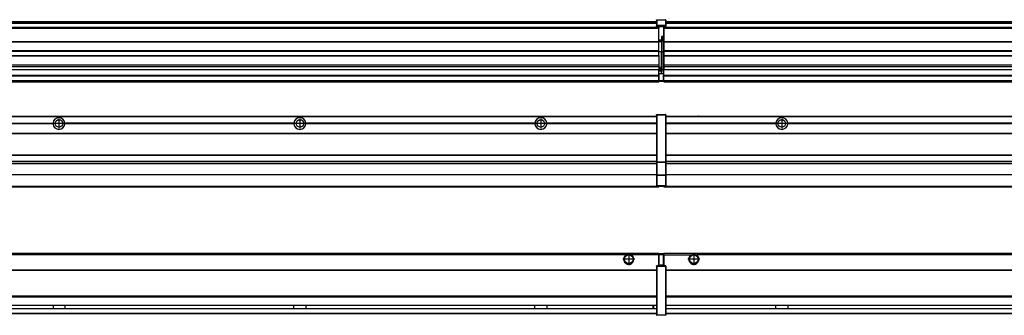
# Model space of a CAD drawing. Header units: inches. Extents: x -381 to 25822, y -418 to 176.
# Tile 31 of 48: x 12721 to 13538, y -154 to 90. Entities that reach past the tile are written whole.
import ezdxf

# ---------------------------------------------------------------- set-up
doc = ezdxf.new("R2010")
doc.units = ezdxf.units.IN
doc.linetypes.add('DOT_CENTER', pattern=[14, 12, -1, 0, -1])
doc.layers.add('1', color=7, linetype='Continuous')

# ---------------------------------------------------------------- blocks, each defined once
blk = doc.blocks.new('Modulos_intermedio__FL-14__9__32', base_point=(13255.18, -48.03))
at = {"color": 7, "linetype": 'Continuous'}
for p, q in [((13256.88, 10.47), (14649.18, 10.47)), ((13256.88, 10.22), (14649.18, 10.22)), ((13276.43, 10.47), (13276.48, 10.52)), ((13276.48, 10.52), (13283.88, 10.52)), ((13283.93, 10.47), (13283.88, 10.52)), ((13348.29, 4.77), (13256.88, 4.77)), ((13348.28, 4.47), (13256.88, 4.47)), ((13348.29, 4.17), (13256.88, 4.17)), ((13348.28, 4.47), (13348.29, 4.77)), ((13348.29, 4.17), (13348.28, 4.47)), ((13350.45, 6.05), (13350.44, 6.04)), ((13350.44, 2.91), (13350.45, 2.89)), ((13358.07, 4.77), (13358.08, 4.47)), ((13548.29, 4.77), (13358.07, 4.77)), ((13358.08, 4.47), (13358.07, 4.17)), ((13548.29, 4.17), (13358.07, 4.17)), ((13548.28, 4.47), (13358.08, 4.47)), ((13256.88, -3.53), (14649.18, -3.53)), ((13256.88, -3.78), (14649.18, -3.78)), ((14649.18, -4.03), (13256.88, -4.03)), ((13256.88, -21.53), (14649.18, -21.53)), ((13256.88, -21.78), (14649.18, -21.78)), ((13256.88, -26.73), (14649.18, -26.73)), ((13256.88, -26.82), (14649.18, -26.82)), ((13256.88, -28.37), (14649.18, -28.37)), ((13256.88, -28.53), (14649.18, -28.53)), ((13256.88, -28.65), (14649.18, -28.65)), ((14649.18, -38.02), (13256.88, -38.02)), ((14649.18, -38.11), (13256.88, -38.11)), ((13255.18, -47.53), (13255.18, -48.03)), ((13255.18, -48.03), (14651.18, -48.03)), ((13256.63, -47.53), (14649.43, -47.53))]:
    blk.add_line(p, q, dxfattribs=at)
blk.add_circle((13353.18, 4.47), 3.15, dxfattribs=at)
for start, end in [(3.5101, 176.4899), (183.51008, 356.48992)]:
    blk.add_arc((13353.18, 4.47), 4.9, start, end, dxfattribs=at)
at = {"layer": '1', "color": 2, "linetype": 'DOT_CENTER'}
for p, q in [((13353.18, 8.62), (13353.18, 0.32)), ((13357.33, 4.47), (13349.03, 4.47))]:
    blk.add_line(p, q, dxfattribs=at)
blk = doc.blocks.new('Modulos_intermedio__FL-14__8__33', base_point=(11855.18, -48.03))
at = {"color": 7, "linetype": 'Continuous'}
for p, q in [((11856.88, 10.47), (13249.18, 10.47)), ((11856.88, 10.22), (13249.18, 10.22)), ((13222.43, 10.47), (13222.48, 10.52)), ((13222.48, 10.52), (13229.88, 10.52)), ((13229.93, 10.47), (13229.88, 10.52)), ((13249.18, 11.72), (13249.19, 11.79)), ((13249.18, 11.72), (13249.18, 11.47)), ((13249.18, 11.47), (13249.43, 11.47)), ((13249.18, 11.47), (13249.18, -27.21)), ((13249.19, 11.79), (13249.2, 11.82)), ((13249.2, 11.82), (13249.22, 11.86)), ((13249.22, 11.86), (13249.25, 11.9)), ((13249.25, 11.9), (13249.29, 11.93)), ((13249.29, 11.93), (13249.34, 11.96)), ((13249.34, 11.96), (13249.36, 11.96)), ((13249.36, 11.96), (13249.43, 11.97)), ((13249.43, 11.97), (13256.63, 11.97)), ((13249.43, 11.97), (13249.43, 11.47)), ((13249.43, 11.47), (13249.43, -27.21)), ((13256.63, 11.47), (13249.43, 11.47)), ((13256.7, 11.96), (13256.63, 11.97)), ((13256.63, 11.97), (13256.63, 11.47)), ((13256.63, 11.47), (13256.63, -27.21)), ((13256.88, 11.47), (13256.63, 11.47)), ((13256.72, 11.96), (13256.7, 11.96)), ((13256.76, 11.93), (13256.72, 11.96)), ((13256.8, 11.9), (13256.76, 11.93)), ((13256.84, 11.86), (13256.8, 11.9)), ((13256.86, 11.82), (13256.84, 11.86)), ((13256.87, 11.79), (13256.86, 11.82)), ((13256.88, 11.72), (13256.87, 11.79)), ((13256.88, 11.72), (13256.88, 11.47)), ((13256.88, 11.47), (13256.88, -27.21)), ((12558.07, 4.77), (12748.29, 4.77)), ((12748.29, 4.17), (12558.07, 4.17)), ((12748.28, 4.47), (12558.08, 4.47)), ((12748.28, 4.47), (12748.29, 4.77)), ((12748.29, 4.17), (12748.28, 4.47)), ((12758.08, 4.47), (12758.07, 4.77)), ((12948.29, 4.77), (12758.07, 4.77)), ((12758.07, 4.17), (12758.08, 4.47)), ((12948.29, 4.17), (12758.07, 4.17)), ((12948.28, 4.47), (12758.08, 4.47)), ((12948.29, 4.77), (12948.28, 4.47)), ((12948.28, 4.47), (12948.29, 4.17)), ((12958.08, 4.47), (12958.07, 4.77)), ((13148.29, 4.77), (12958.07, 4.77)), ((12958.07, 4.17), (12958.08, 4.47)), ((13148.29, 4.17), (12958.07, 4.17)), ((13148.28, 4.47), (12958.08, 4.47)), ((13148.29, 4.77), (13148.28, 4.47)), ((13148.28, 4.47), (13148.29, 4.17)), ((13249.18, 4.77), (13158.07, 4.77)), ((13158.08, 4.47), (13158.07, 4.77)), ((13158.07, 4.17), (13158.08, 4.47)), ((13249.18, 4.17), (13158.07, 4.17)), ((13249.18, 4.47), (13158.08, 4.47)), ((11856.88, -3.53), (13249.18, -3.53)), ((11856.88, -3.78), (13249.18, -3.78)), ((13249.18, -4.03), (11856.88, -4.03)), ((11856.88, -21.53), (13249.18, -21.53)), ((11856.88, -21.78), (13249.18, -21.78)), ((11856.88, -26.73), (13249.18, -26.73)), ((11856.88, -26.82), (13249.18, -26.82)), ((11856.88, -28.37), (13249.18, -28.37)), ((11856.88, -28.53), (13249.18, -28.53)), ((11856.88, -28.65), (13249.18, -28.65)), ((13249.18, -27.21), (13249.18, -27.52)), ((13249.18, -27.21), (13249.43, -27.21)), ((13249.18, -27.52), (13249.19, -27.54)), ((13249.18, -27.52), (13249.18, -38.19)), ((13249.19, -27.54), (13249.22, -27.57)), ((13249.22, -27.57), (13249.25, -27.59)), ((13249.25, -27.59), (13249.29, -27.6)), ((13249.29, -27.6), (13249.34, -27.61)), ((13249.34, -27.61), (13249.36, -27.61)), ((13249.36, -27.61), (13249.43, -27.62)), ((13249.43, -27.21), (13256.63, -27.21)), ((13249.43, -27.21), (13249.43, -27.62)), ((13249.43, -27.62), (13256.63, -27.62)), ((13249.43, -27.62), (13249.43, -38.3)), ((13256.88, -27.21), (13256.63, -27.21)), ((13256.63, -27.21), (13256.63, -27.62)), ((13256.7, -27.61), (13256.63, -27.62)), ((13256.63, -27.62), (13256.63, -38.3)), ((13256.72, -27.61), (13256.7, -27.61)), ((13256.76, -27.6), (13256.72, -27.61)), ((13256.8, -27.59), (13256.76, -27.6)), ((13256.84, -27.57), (13256.8, -27.59)), ((13256.87, -27.54), (13256.84, -27.57)), ((13256.88, -27.52), (13256.87, -27.54)), ((13256.88, -27.21), (13256.88, -27.52)), ((13256.88, -27.52), (13256.88, -38.19)), ((13249.18, -38.02), (11856.88, -38.02)), ((13249.18, -38.11), (11856.88, -38.11)), ((13249.18, -38.19), (13249.18, -38.71)), ((13249.18, -38.19), (13249.19, -38.22)), ((13249.18, -38.71), (13249.43, -38.71)), ((13249.18, -38.71), (13249.18, -47.03)), ((13249.19, -38.22), (13249.22, -38.25)), ((13249.22, -38.25), (13249.25, -38.27)), ((13249.25, -38.27), (13249.29, -38.28)), ((13249.29, -38.28), (13249.34, -38.29)), ((13249.34, -38.29), (13249.36, -38.29)), ((13249.36, -38.29), (13249.43, -38.3)), ((13256.63, -38.3), (13249.43, -38.3)), ((13249.43, -38.3), (13249.43, -38.71)), ((13256.63, -38.71), (13249.43, -38.71)), ((13249.43, -38.71), (13249.43, -47.03)), ((13256.7, -38.29), (13256.63, -38.3)), ((13256.63, -38.3), (13256.63, -38.71)), ((13256.88, -38.71), (13256.63, -38.71)), ((13256.63, -38.71), (13256.63, -47.03)), ((13256.72, -38.29), (13256.7, -38.29)), ((13256.76, -38.28), (13256.72, -38.29)), ((13256.8, -38.27), (13256.76, -38.28)), ((13256.84, -38.25), (13256.8, -38.27)), ((13256.87, -38.22), (13256.84, -38.25)), ((13256.88, -38.19), (13256.87, -38.22)), ((13256.88, -38.19), (13256.88, -38.71)), ((13256.88, -38.71), (13256.88, -47.03)), ((11855.18, -48.03), (13251.18, -48.03)), ((11856.63, -47.53), (13249.43, -47.53)), ((13249.18, -47.03), (13249.43, -47.03)), ((13249.18, -47.03), (13249.18, -47.28)), ((13249.18, -47.28), (13249.19, -47.34)), ((13249.19, -47.34), (13249.2, -47.37)), ((13249.2, -47.37), (13249.22, -47.41)), ((13249.22, -47.41), (13249.25, -47.45)), ((13249.25, -47.45), (13249.29, -47.49)), ((13249.29, -47.49), (13249.34, -47.51)), ((13249.34, -47.51), (13249.36, -47.52)), ((13249.36, -47.52), (13249.43, -47.53)), ((13249.43, -47.03), (13256.63, -47.03)), ((13249.43, -47.03), (13249.43, -47.53)), ((13249.43, -47.53), (13256.63, -47.53)), ((13251.18, -47.53), (13251.18, -48.03)), ((13256.63, -47.03), (13256.63, -47.53)), ((13256.88, -47.03), (13256.63, -47.03)), ((13256.7, -47.52), (13256.63, -47.53)), ((13256.72, -47.51), (13256.7, -47.52)), ((13256.76, -47.49), (13256.72, -47.51)), ((13256.8, -47.45), (13256.76, -47.49)), ((13256.84, -47.41), (13256.8, -47.45)), ((13256.86, -47.37), (13256.84, -47.41)), ((13256.87, -47.34), (13256.86, -47.37)), ((13256.88, -47.28), (13256.87, -47.34)), ((13256.88, -47.03), (13256.88, -47.28))]:
    blk.add_line(p, q, dxfattribs=at)
for centre in [(12753.18, 4.47), (12953.18, 4.47), (13153.18, 4.47)]:
    blk.add_circle(centre, 3.15, dxfattribs=at)
for centre, start, end in [((12753.18, 4.47), 3.5101, 176.4899), ((12953.18, 4.47), 3.5101, 176.4899), ((13153.18, 4.47), 3.5101, 176.4899), ((12753.18, 4.47), 183.51008, 356.48992), ((12953.18, 4.47), 183.51008, 356.48992), ((13153.18, 4.47), 183.51008, 356.48992)]:
    blk.add_arc(centre, 4.9, start, end, dxfattribs=at)
at = {"layer": '1', "color": 2, "linetype": 'DOT_CENTER'}
for p, q in [((12753.18, 8.62), (12753.18, 0.32)), ((12953.18, 8.62), (12953.18, 0.32)), ((13153.18, 8.62), (13153.18, 0.32)), ((12757.33, 4.47), (12749.03, 4.47)), ((12957.33, 4.47), (12949.03, 4.47)), ((13157.33, 4.47), (13149.03, 4.47))]:
    blk.add_line(p, q, dxfattribs=at)
blk = doc.blocks.new('F-248__36', base_point=(621.12, -75.97))
for name, p in [('Modulos_intermedio__FL-14__8__33', (11855.18, -48.03)), ('Modulos_intermedio__FL-14__9__32', (13255.18, -48.03))]:
    blk.add_blockref(name, p)
blk = doc.blocks.new('Alzado2', base_point=(2889, -32))
blk.add_blockref('F-248__36', (621.12, -75.97))
blk = doc.blocks.new('Modulos_intermedio__FL-14__9__59', base_point=(13255.18, 38.97))
at = {"color": 7, "linetype": 'Continuous'}
for p, q in [((13255.18, 84.47), (13255.18, 83.99)), ((13255.18, 83.99), (13255.18, 83.97)), ((14651.18, 83.99), (13255.18, 83.99)), ((13255.18, 83.97), (13255.18, 83.47)), ((13255.18, 83.97), (14651.18, 83.97)), ((13255.18, 83.47), (13255.18, 72.41)), ((13255.18, 83.47), (14651.18, 83.47)), ((13256.88, 88.97), (14649.18, 88.97)), ((13256.88, 88.96), (14649.18, 88.96)), ((13256.88, 88.35), (14649.18, 88.35)), ((13256.88, 88.03), (14649.18, 88.03)), ((13256.88, 87.7), (14649.18, 87.7)), ((13255.18, 72.41), (13255.18, 72.16)), ((13255.18, 72.41), (14651.18, 72.41)), ((13255.18, 72.16), (14651.18, 72.16)), ((13255.18, 72.16), (13255.18, 64.79)), ((14651.18, 64.79), (13255.18, 64.79)), ((13255.18, 64.79), (13255.18, 64.54)), ((13255.18, 64.54), (13255.18, 60.91)), ((13255.18, 64.54), (14651.18, 64.54)), ((13255.18, 60.91), (13255.18, 60.41)), ((13255.18, 60.91), (14651.18, 60.91)), ((13255.18, 60.41), (14651.18, 60.41)), ((13255.18, 60.41), (13255.18, 59.42)), ((13255.18, 59.42), (13255.18, 53.15)), ((13255.18, 53.15), (13255.18, 51.48)), ((13255.18, 53.15), (14651.18, 53.15)), ((14651.18, 51.48), (13255.18, 51.48)), ((13255.18, 51.48), (13255.18, 51.37)), ((13255.18, 51.37), (13255.18, 49.19)), ((13255.18, 49.19), (13255.18, 49.16)), ((13255.18, 49.19), (13569.43, 49.19)), ((13255.18, 44.48), (13255.18, 49.16)), ((13255.18, 49.16), (13569.43, 49.16)), ((13255.18, 44.48), (13255.18, 44.04)), ((13255.18, 44.48), (14651.13, 44.48)), ((13255.18, 39.97), (13255.18, 44.04)), ((13255.18, 44.04), (14651.13, 44.04)), ((13255.18, 39.97), (13255.18, 39.47)), ((13255.18, 39.97), (14651.13, 39.97)), ((13255.18, 39.47), (13255.18, 39.22)), ((13255.18, 39.47), (14651.13, 39.47)), ((13255.18, 39.22), (13255.18, 38.97)), ((13255.18, 39.22), (14651.13, 39.22)), ((13255.18, 38.97), (14651.13, 38.97))]:
    blk.add_line(p, q, dxfattribs=at)
blk = doc.blocks.new('Modulos_intermedio__FL-14__8__60', base_point=(11855.18, 38.97))
at = {"color": 7, "linetype": 'Continuous'}
for p, q in [((13249.19, 90.22), (13249.18, 90.16)), ((13249.18, 90.16), (13249.19, 90.22)), ((13249.18, 90.16), (13249.18, 85.33)), ((13249.19, 90.29), (13249.2, 90.32)), ((13249.19, 90.22), (13249.19, 90.29)), ((13249.19, 90.22), (13249.2, 90.24)), ((13249.2, 90.32), (13249.22, 90.36)), ((13249.2, 90.24), (13249.22, 90.28)), ((13249.22, 90.36), (13249.25, 90.4)), ((13249.22, 90.28), (13249.25, 90.32)), ((13249.25, 90.4), (13249.29, 90.43)), ((13249.25, 90.32), (13249.29, 90.35)), ((13249.29, 90.43), (13249.34, 90.46)), ((13249.29, 90.35), (13249.34, 90.37)), ((13249.34, 90.46), (13249.36, 90.46)), ((13249.34, 90.37), (13249.36, 90.38)), ((13249.36, 90.46), (13249.43, 90.47)), ((13249.36, 90.38), (13249.43, 90.39)), ((13249.43, 90.47), (13256.63, 90.47)), ((13249.43, 90.47), (13249.43, 90.39)), ((13249.43, 90.39), (13249.43, 85.56)), ((13249.43, 90.39), (13256.63, 90.39)), ((13256.7, 90.46), (13256.63, 90.47)), ((13256.63, 90.47), (13256.63, 90.39)), ((13256.7, 90.38), (13256.63, 90.39)), ((13256.63, 90.39), (13256.63, 85.56)), ((13256.72, 90.46), (13256.7, 90.46)), ((13256.72, 90.37), (13256.7, 90.38)), ((13256.76, 90.43), (13256.72, 90.46)), ((13256.76, 90.35), (13256.72, 90.37)), ((13256.8, 90.4), (13256.76, 90.43)), ((13256.8, 90.32), (13256.76, 90.35)), ((13256.84, 90.36), (13256.8, 90.4)), ((13256.84, 90.28), (13256.8, 90.32)), ((13256.86, 90.32), (13256.84, 90.36)), ((13256.86, 90.24), (13256.84, 90.28)), ((13256.87, 90.29), (13256.86, 90.32)), ((13256.88, 90.22), (13256.86, 90.24)), ((13256.88, 90.22), (13256.87, 90.29)), ((13256.88, 90.16), (13256.88, 90.22)), ((13256.88, 90.22), (13256.88, 90.16)), ((13256.88, 90.16), (13256.88, 85.33)), ((13251.18, 83.99), (11855.18, 83.99)), ((11855.18, 83.97), (13251.18, 83.97)), ((11855.18, 83.47), (13251.18, 83.47)), ((11856.88, 88.97), (13249.18, 88.97)), ((11856.88, 88.96), (13249.18, 88.96)), ((11856.88, 88.35), (13249.18, 88.35)), ((11856.88, 88.03), (13249.18, 88.03)), ((11856.88, 87.7), (13249.18, 87.7)), ((13249.18, 85.33), (13249.19, 85.4)), ((13249.18, 85.33), (13249.18, 85.22)), ((13249.18, 85.22), (13249.19, 85.29)), ((13249.18, 85.22), (13249.18, 84.97)), ((13249.18, 84.97), (13249.18, 84.72)), ((13249.18, 84.97), (13249.43, 84.97)), ((13249.19, 84.66), (13249.18, 84.72)), ((13249.19, 85.4), (13249.2, 85.42)), ((13249.19, 85.29), (13249.2, 85.32)), ((13249.2, 84.63), (13249.19, 84.66)), ((13249.2, 85.42), (13249.22, 85.46)), ((13249.2, 85.32), (13249.22, 85.36)), ((13249.22, 84.59), (13249.2, 84.63)), ((13249.22, 85.46), (13249.25, 85.5)), ((13249.22, 85.36), (13249.25, 85.4)), ((13249.22, 85.36), (13249.25, 85.4)), ((13249.25, 84.55), (13249.22, 84.59)), ((13249.25, 85.5), (13249.29, 85.53)), ((13249.25, 85.4), (13249.29, 85.43)), ((13249.29, 84.51), (13249.25, 84.55)), ((13249.29, 85.53), (13249.34, 85.55)), ((13249.29, 85.43), (13249.34, 85.46)), ((13249.29, 85.43), (13249.34, 85.46)), ((13249.34, 84.49), (13249.29, 84.51)), ((13249.34, 85.55), (13249.36, 85.55)), ((13249.34, 85.46), (13249.36, 85.46)), ((13249.36, 84.48), (13249.34, 84.49)), ((13249.36, 85.55), (13249.43, 85.56)), ((13249.36, 85.46), (13249.43, 85.47)), ((13249.43, 84.47), (13249.36, 84.48)), ((13256.63, 85.56), (13249.43, 85.56)), ((13249.43, 85.56), (13249.43, 85.47)), ((13249.43, 85.47), (13256.63, 85.47)), ((13249.43, 85.47), (13249.43, 84.97)), ((13249.43, 84.97), (13249.43, 84.47)), ((13249.43, 84.97), (13251.18, 84.97)), ((13249.43, 84.47), (13251.18, 84.47)), ((13251.18, 84.97), (13251.18, 83.97)), ((13251.18, 84.97), (13254.88, 84.97)), ((13251.18, 83.97), (13251.18, 83.47)), ((13251.18, 72.41), (13251.18, 83.47)), ((13254.88, 84.97), (13256.63, 84.97)), ((13254.88, 84.97), (13254.88, 77.44)), ((13254.88, 84.47), (13256.63, 84.47)), ((13256.63, 85.56), (13256.63, 85.47)), ((13256.7, 85.55), (13256.63, 85.56)), ((13256.63, 85.47), (13256.63, 84.97)), ((13256.7, 85.46), (13256.63, 85.47)), ((13256.63, 84.97), (13256.63, 84.47)), ((13256.88, 84.97), (13256.63, 84.97)), ((13256.63, 84.47), (13256.7, 84.48)), ((13256.72, 85.55), (13256.7, 85.55)), ((13256.72, 85.46), (13256.7, 85.46)), ((13256.7, 84.48), (13256.72, 84.49)), ((13256.76, 85.53), (13256.72, 85.55)), ((13256.72, 85.46), (13256.76, 85.43)), ((13256.76, 85.43), (13256.72, 85.46)), ((13256.72, 84.49), (13256.76, 84.51)), ((13256.8, 85.5), (13256.76, 85.53)), ((13256.8, 85.4), (13256.76, 85.43)), ((13256.76, 84.51), (13256.8, 84.55)), ((13256.84, 85.46), (13256.8, 85.5)), ((13256.8, 85.4), (13256.84, 85.36)), ((13256.84, 85.36), (13256.8, 85.4)), ((13256.8, 84.55), (13256.84, 84.59)), ((13256.86, 85.42), (13256.84, 85.46)), ((13256.86, 85.32), (13256.84, 85.36)), ((13256.84, 84.59), (13256.86, 84.63)), ((13256.87, 85.4), (13256.86, 85.42)), ((13256.87, 85.29), (13256.86, 85.32)), ((13256.86, 84.63), (13256.87, 84.66)), ((13256.88, 85.33), (13256.87, 85.4)), ((13256.88, 85.22), (13256.87, 85.29)), ((13256.87, 84.66), (13256.88, 84.72)), ((13256.88, 85.33), (13256.88, 85.22)), ((13256.88, 85.22), (13256.88, 84.97)), ((13256.88, 84.97), (13256.88, 84.72)), ((13253.43, 76.45), (13253.43, 73.5)), ((13254.88, 76.45), (13253.43, 76.45)), ((13253.68, 76.45), (13253.68, 73.5)), ((13253.68, 76.3), (13254.88, 76.3)), ((13254.88, 79.65), (13255.18, 79.58)), ((13254.88, 78.12), (13255.18, 78.12)), ((13254.88, 77.6), (13255.18, 77.6)), ((13254.88, 77.44), (13255.18, 77.36)), ((13254.88, 76.45), (13255.18, 76.53)), ((13254.88, 76.3), (13254.88, 76.45)), ((13255.18, 76.3), (13254.88, 76.3)), ((13254.88, 63.97), (13254.88, 76.3)), ((11855.18, 72.41), (13251.18, 72.41)), ((11855.18, 72.16), (13251.18, 72.16)), ((13253.43, 73.5), (13251.18, 73.5)), ((13253.43, 73), (13251.18, 73)), ((13251.18, 72.5), (13253.43, 72.5)), ((13251.18, 72.41), (13251.18, 72.16)), ((13251.18, 64.79), (13251.18, 72.16)), ((13253.43, 73), (13253.43, 73.5)), ((13253.43, 73.5), (13253.68, 73.5)), ((13253.43, 73), (13253.43, 72.5)), ((13253.68, 72.5), (13253.43, 72.5)), ((13253.43, 72.5), (13253.43, 63.97)), ((13253.68, 73.19), (13253.67, 73.21)), ((13253.68, 73.25), (13253.68, 73.5)), ((13253.68, 73.19), (13253.68, 72.5)), ((13253.68, 63.97), (13253.68, 72.5)), ((13251.18, 64.79), (11855.18, 64.79)), ((11855.18, 64.54), (13251.18, 64.54)), ((11855.18, 60.91), (13251.18, 60.91)), ((11855.18, 60.41), (13251.18, 60.41)), ((13251.18, 64.79), (13251.18, 64.54)), ((13251.18, 60.91), (13251.18, 64.54)), ((13253.43, 63.97), (13251.18, 63.97)), ((13251.18, 60.91), (13251.18, 60.41)), ((13251.18, 60.41), (13251.18, 59.42)), ((13251.18, 59.42), (13251.18, 53.15)), ((13253.43, 63.97), (13253.68, 63.97)), ((13253.43, 50.98), (13253.43, 63.97)), ((13253.68, 50.98), (13253.68, 63.97)), ((13253.68, 63.97), (13254.88, 63.97)), ((13255.18, 63.97), (13254.88, 63.97)), ((13254.88, 49.58), (13254.88, 63.97)), ((11855.18, 53.15), (13251.18, 53.15)), ((13251.18, 51.48), (11855.18, 51.48)), ((12578.18, 49.19), (13251.18, 49.19)), ((12578.18, 49.16), (13251.18, 49.16)), ((13251.18, 53.15), (13251.18, 51.48)), ((13251.18, 51.48), (13251.18, 51.37)), ((13251.18, 51.37), (13251.18, 49.19)), ((13253.43, 50.98), (13251.18, 50.98)), ((13253.43, 49.98), (13251.18, 49.98)), ((13251.18, 49.19), (13251.18, 49.16)), ((13251.18, 47.58), (13251.18, 49.16)), ((13253.43, 50.98), (13253.68, 50.98)), ((13253.43, 49.98), (13253.43, 50.98)), ((13253.43, 49.98), (13253.43, 48.98)), ((13253.68, 49.73), (13253.68, 50.98)), ((13253.68, 49.73), (13253.68, 48.98)), ((13253.68, 49.58), (13254.88, 49.58)), ((13255.18, 49.58), (13254.88, 49.58)), ((13254.88, 48.93), (13254.88, 49.58)), ((11855.18, 44.48), (13251.13, 44.48)), ((11855.18, 44.04), (13251.13, 44.04)), ((13251.13, 47.58), (13251.18, 47.58)), ((13251.13, 44.48), (13251.13, 47.58)), ((13251.13, 45.47), (13251.18, 45.48)), ((13251.13, 44.48), (13251.18, 44.48)), ((13251.13, 44.48), (13251.13, 44.04)), ((13251.13, 39.97), (13251.13, 44.04)), ((13253.43, 48.98), (13251.18, 48.98)), ((13253.43, 47.91), (13251.18, 47.91)), ((13251.18, 46), (13251.18, 47.58)), ((13251.18, 46), (13251.18, 39.97)), ((13251.18, 46), (13253.43, 46)), ((13253.68, 48.98), (13253.43, 48.98)), ((13253.43, 47.91), (13253.43, 48.98)), ((13253.43, 46), (13253.43, 47.91)), ((13253.43, 47.91), (13253.52, 47.89)), ((13253.43, 46), (13254.88, 46)), ((13253.52, 47.89), (13253.6, 47.83)), ((13253.6, 47.83), (13253.66, 47.75)), ((13253.66, 47.75), (13253.68, 47.66)), ((13253.68, 47.66), (13253.68, 48.98)), ((13253.68, 48.93), (13254.88, 48.93)), ((13253.68, 46), (13253.68, 47.66)), ((13255.18, 45.08), (13254.63, 44.93)), ((13254.63, 44.93), (13254.63, 39.97)), ((13254.88, 48.93), (13254.88, 47.33)), ((13254.88, 48.93), (13255.18, 48.85)), ((13254.88, 47.33), (13254.88, 46)), ((13255.18, 45.92), (13254.88, 46)), ((13254.88, 45), (13255.18, 45.08)), ((13254.88, 45), (13254.88, 39.97)), ((13254.88, 44.81), (13255.18, 44.87)), ((13254.88, 41.31), (13255.18, 41.37)), ((13254.88, 40.83), (13255.18, 40.91)), ((11855.18, 39.97), (13251.13, 39.97)), ((11855.18, 39.47), (13251.13, 39.47)), ((11855.18, 39.22), (13251.13, 39.22)), ((11855.18, 38.97), (13251.13, 38.97)), ((13251.18, 40.48), (13251.13, 40.48)), ((13251.13, 39.97), (13251.13, 39.47)), ((13251.13, 39.22), (13251.13, 39.47)), ((13251.13, 39.22), (13251.13, 38.97)), ((13251.18, 39.97), (13254.63, 39.97)), ((13251.18, 39.97), (13251.18, 39.47)), ((13251.18, 39.47), (13254.63, 39.47)), ((13254.63, 39.97), (13254.63, 39.47)), ((13254.88, 39.97), (13254.63, 39.97)), ((13254.88, 39.97), (13254.88, 39.72))]:
    blk.add_line(p, q, dxfattribs=at)
for centre, start, end in [((13253.43, 73.25), 270, 0), ((13253.43, 49.73), 0, 90), ((13254.63, 39.72), 270, 0)]:
    blk.add_arc(centre, 0.25, start, end, dxfattribs=at)
blk = doc.blocks.new('F-248__63', base_point=(621.12, 38.97))
for name, p in [('Modulos_intermedio__FL-14__8__60', (11855.18, 38.97)), ('Modulos_intermedio__FL-14__9__59', (13255.18, 38.97))]:
    blk.add_blockref(name, p)
blk = doc.blocks.new('Inferior2', base_point=(2889, 64.72))
blk.add_blockref('F-248__63', (621.12, 38.97))
blk = doc.blocks.new('Modulos_intermedio__FL-14__9__83', base_point=(13255.18, -154.47))
at = {"color": 7, "linetype": 'Continuous'}
for p, q in [((13255.18, -102.97), (13255.18, -104.47)), ((13255.18, -102.97), (14651.13, -102.97)), ((13255.18, -104.47), (13277.77, -104.47)), ((13255.18, -104.47), (13255.18, -113.47)), ((13277.77, -104.47), (13278.72, -103.98)), ((13278.72, -103.98), (13280.18, -103.72)), ((13280.18, -103.72), (13281.63, -103.98)), ((13281.63, -103.98), (13282.59, -104.47)), ((14623.77, -104.47), (13282.59, -104.47)), ((13256.88, -116.72), (14649.18, -116.72)), ((13256.88, -116.97), (14649.18, -116.97)), ((14649.18, -117.22), (13256.88, -117.22)), ((14649.18, -138.72), (13256.88, -138.72)), ((14649.18, -138.97), (13256.88, -138.97)), ((13256.88, -139.22), (14649.18, -139.22)), ((13256.88, -145.97), (14649.18, -145.97)), ((13256.88, -146.22), (14649.18, -146.22)), ((13348.28, -146.3), (13348.28, -146.22)), ((13348.28, -146.35), (13348.28, -146.3)), ((13348.29, -147.07), (13348.28, -146.35)), ((13348.29, -147.56), (13348.29, -147.07)), ((13358.08, -146.35), (13358.07, -146.75)), ((13358.07, -146.75), (13358.07, -147.72)), ((13358.08, -146.22), (13358.08, -146.3)), ((13358.08, -146.3), (13358.08, -146.35)), ((13256.88, -148.72), (14649.18, -148.72)), ((13256.88, -148.97), (14649.18, -148.97)), ((13256.88, -152.72), (14649.18, -152.72)), ((13256.88, -152.97), (14649.18, -152.97)), ((13348.28, -148.6), (13348.29, -147.56)), ((13348.28, -148.72), (13348.28, -148.6)), ((13358.07, -147.72), (13358.08, -148.43)), ((13358.08, -148.43), (13358.08, -148.59)), ((13358.08, -148.59), (13358.08, -148.65)), ((13358.08, -148.65), (13358.08, -148.72))]:
    blk.add_line(p, q, dxfattribs=at)
for radius in [4, 3.7]:
    blk.add_circle((13280.18, -107.97), radius, dxfattribs=at)
blk.add_arc((13280.18, -107.97), 4.25, 124.56032, 55.43968, dxfattribs=at)
at = {"layer": '1', "color": 2, "linetype": 'DOT_CENTER'}
for p, q in [((13280.18, -102.97), (13280.18, -112.97)), ((13285.18, -107.97), (13275.18, -107.97))]:
    blk.add_line(p, q, dxfattribs=at)
blk = doc.blocks.new('Modulos_intermedio__FL-14__8__84', base_point=(11855.18, -154.47))
at = {"color": 7, "linetype": 'Continuous'}
for p, q in [((11855.18, -102.97), (13251.13, -102.97)), ((13223.77, -104.47), (11882.59, -104.47)), ((13224.72, -103.98), (13223.77, -104.47)), ((13226.18, -103.72), (13224.72, -103.98)), ((13227.63, -103.98), (13226.18, -103.72)), ((13228.59, -104.47), (13227.63, -103.98)), ((13251.13, -104.47), (13228.59, -104.47)), ((13251.13, -104.47), (13251.13, -102.97)), ((13251.13, -111.58), (13251.13, -104.47)), ((13251.18, -104.48), (13251.13, -104.48)), ((13251.18, -105.48), (13251.13, -105.48)), ((13251.18, -103.47), (13251.18, -103.97)), ((13254.63, -103.47), (13251.18, -103.47)), ((13251.18, -103.97), (13254.63, -103.97)), ((13251.18, -103.97), (13251.18, -111.58)), ((13254.63, -103.47), (13254.63, -103.97)), ((13254.63, -103.97), (13254.63, -112.97)), ((13254.88, -103.97), (13254.63, -103.97)), ((13254.88, -103.72), (13254.88, -103.97)), ((13254.88, -103.97), (13254.88, -112.97)), ((13254.88, -104.83), (13255.18, -104.91)), ((13249.18, -113.72), (13249.19, -113.66)), ((13249.18, -113.72), (13249.18, -113.97)), ((13249.18, -113.97), (13249.18, -153.97)), ((13249.18, -113.97), (13249.43, -113.97)), ((13249.19, -113.66), (13249.2, -113.63)), ((13249.2, -113.63), (13249.22, -113.59)), ((13249.22, -113.59), (13249.25, -113.55)), ((13249.25, -113.55), (13249.29, -113.51)), ((13249.29, -113.51), (13249.34, -113.49)), ((13249.34, -113.49), (13249.36, -113.48)), ((13249.36, -113.48), (13249.43, -113.47)), ((13251.18, -113.47), (13249.43, -113.47)), ((13249.43, -113.47), (13249.43, -113.97)), ((13256.63, -113.97), (13249.43, -113.97)), ((13249.43, -113.97), (13249.43, -153.97)), ((13251.13, -109.47), (13251.18, -109.48)), ((13251.18, -111.58), (13251.13, -111.58)), ((13251.18, -113.47), (13251.18, -111.58)), ((13254.63, -112.97), (13251.18, -112.97)), ((13254.88, -113.47), (13251.18, -113.47)), ((13254.63, -112.97), (13254.63, -113.47)), ((13254.88, -112.97), (13254.63, -112.97)), ((13254.88, -106.47), (13255.18, -106.47)), ((13254.88, -107.48), (13255.18, -107.48)), ((13254.88, -111.93), (13255.18, -112.01)), ((13254.88, -112.97), (13254.88, -113.26)), ((13254.88, -113.26), (13254.88, -113.47)), ((13256.63, -113.47), (13254.88, -113.47)), ((13256.7, -113.48), (13256.63, -113.47)), ((13256.63, -113.47), (13256.63, -113.97)), ((13256.88, -113.97), (13256.63, -113.97)), ((13256.63, -113.97), (13256.63, -153.97)), ((13256.72, -113.49), (13256.7, -113.48)), ((13256.76, -113.51), (13256.72, -113.49)), ((13256.8, -113.55), (13256.76, -113.51)), ((13256.84, -113.59), (13256.8, -113.55)), ((13256.86, -113.63), (13256.84, -113.59)), ((13256.87, -113.66), (13256.86, -113.63)), ((13256.88, -113.72), (13256.87, -113.66)), ((13256.88, -113.72), (13256.88, -113.97)), ((13256.88, -113.97), (13256.88, -153.97)), ((11856.88, -116.72), (13249.18, -116.72)), ((11856.88, -116.97), (13249.18, -116.97)), ((13249.18, -117.22), (11856.88, -117.22)), ((13249.18, -138.72), (11856.88, -138.72)), ((13249.18, -138.97), (11856.88, -138.97)), ((11856.88, -139.22), (13249.18, -139.22)), ((11856.88, -145.97), (13249.18, -145.97)), ((11856.88, -146.22), (13249.18, -146.22)), ((12748.28, -146.22), (12748.28, -146.3)), ((12748.28, -146.3), (12748.28, -146.52)), ((12748.28, -146.52), (12748.29, -147.07)), ((12748.29, -147.07), (12748.29, -147.72)), ((12758.08, -146.35), (12758.07, -146.75)), ((12758.07, -146.75), (12758.07, -147.72)), ((12758.08, -146.22), (12758.08, -146.3)), ((12758.08, -146.3), (12758.08, -146.35)), ((12948.28, -146.3), (12948.28, -146.22)), ((12948.28, -146.35), (12948.28, -146.3)), ((12948.29, -146.98), (12948.28, -146.35)), ((12948.29, -147.23), (12948.29, -146.98)), ((12958.08, -146.35), (12958.07, -146.75)), ((12958.07, -146.75), (12958.07, -147.72)), ((12958.08, -146.22), (12958.08, -146.3)), ((12958.08, -146.3), (12958.08, -146.35)), ((13148.28, -146.3), (13148.28, -146.22)), ((13148.28, -146.35), (13148.28, -146.3)), ((13148.29, -146.98), (13148.28, -146.35)), ((13148.29, -147.23), (13148.29, -146.98)), ((13158.08, -146.35), (13158.07, -147.23)), ((13158.08, -146.22), (13158.08, -146.3)), ((13158.08, -146.3), (13158.08, -146.35)), ((13246.18, -146.65), (13246.24, -146.4)), ((13246.18, -146.65), (13246.18, -147.16)), ((13246.24, -146.4), (13246.46, -146.22)), ((13246.6, -146.22), (13246.6, -146.26)), ((13246.6, -146.26), (13246.6, -146.97)), ((13246.6, -146.97), (13246.6, -148.69)), ((11856.88, -148.72), (13249.18, -148.72)), ((11856.88, -148.97), (13249.18, -148.97)), ((11856.88, -152.72), (13249.18, -152.72)), ((11856.88, -152.97), (13249.18, -152.97)), ((12748.29, -147.96), (12748.28, -148.59)), ((12748.28, -148.59), (12748.28, -148.65)), ((12748.28, -148.65), (12748.28, -148.72)), ((12748.29, -147.72), (12748.29, -147.96)), ((12758.07, -147.72), (12758.08, -148.43)), ((12758.08, -148.43), (12758.08, -148.6)), ((12758.08, -148.6), (12758.08, -148.65)), ((12758.08, -148.65), (12758.08, -148.72)), ((12948.28, -148.2), (12948.29, -147.88)), ((12948.28, -148.65), (12948.28, -148.2)), ((12948.28, -148.72), (12948.28, -148.65)), ((12948.29, -147.88), (12948.29, -147.23)), ((12958.07, -147.72), (12958.08, -148.43)), ((12958.08, -148.43), (12958.08, -148.6)), ((12958.08, -148.6), (12958.08, -148.65)), ((12958.08, -148.65), (12958.08, -148.72)), ((13148.28, -148.2), (13148.29, -147.88)), ((13148.28, -148.65), (13148.28, -148.2)), ((13148.28, -148.72), (13148.28, -148.65)), ((13148.29, -147.88), (13148.29, -147.23)), ((13158.07, -147.23), (13158.06, -147.56)), ((13158.06, -147.56), (13158.07, -148.2)), ((13158.07, -148.2), (13158.08, -148.6)), ((13158.08, -148.6), (13158.08, -148.72)), ((13246.18, -147.16), (13246.18, -148.23)), ((13246.18, -148.23), (13246.24, -148.55)), ((13246.24, -148.55), (13246.46, -148.72)), ((13246.6, -148.69), (13246.6, -148.72)), ((13249.18, -153.97), (13249.43, -153.97)), ((13249.18, -153.97), (13249.18, -154.22)), ((13249.18, -154.22), (13249.19, -154.29)), ((13249.19, -154.29), (13249.2, -154.32)), ((13249.2, -154.32), (13249.22, -154.36)), ((13249.22, -154.36), (13249.25, -154.4)), ((13249.25, -154.4), (13249.29, -154.43)), ((13249.29, -154.43), (13249.34, -154.46)), ((13249.34, -154.46), (13249.36, -154.46)), ((13249.36, -154.46), (13249.43, -154.47)), ((13249.43, -153.97), (13249.43, -154.47)), ((13249.43, -153.97), (13256.63, -153.97)), ((13256.63, -154.47), (13249.43, -154.47)), ((13256.88, -153.97), (13256.63, -153.97)), ((13256.63, -153.97), (13256.63, -154.47)), ((13256.7, -154.46), (13256.63, -154.47)), ((13256.72, -154.46), (13256.7, -154.46)), ((13256.76, -154.43), (13256.72, -154.46)), ((13256.8, -154.4), (13256.76, -154.43)), ((13256.84, -154.36), (13256.8, -154.4)), ((13256.86, -154.32), (13256.84, -154.36)), ((13256.87, -154.29), (13256.86, -154.32)), ((13256.88, -154.22), (13256.87, -154.29)), ((13256.88, -153.97), (13256.88, -154.22))]:
    blk.add_line(p, q, dxfattribs=at)
for radius in [4, 3.7]:
    blk.add_circle((13226.18, -107.97), radius, dxfattribs=at)
for centre, radius, start, end in [((13226.18, -107.97), 4.25, 124.56032, 55.43968), ((13254.63, -103.72), 0.25, 0, 90)]:
    blk.add_arc(centre, radius, start, end, dxfattribs=at)
at = {"layer": '1', "color": 2, "linetype": 'DOT_CENTER'}
for p, q in [((13226.18, -102.97), (13226.18, -112.97)), ((13231.18, -107.97), (13221.18, -107.97))]:
    blk.add_line(p, q, dxfattribs=at)
blk = doc.blocks.new('F-248__87', base_point=(621.12, -154.47))
for name, p in [('Modulos_intermedio__FL-14__8__84', (11855.18, -154.47)), ('Modulos_intermedio__FL-14__9__83', (13255.18, -154.47))]:
    blk.add_blockref(name, p)
blk = doc.blocks.new('Superior1', base_point=(2889, -128.72))
blk.add_blockref('F-248__87', (621.12, -154.47))

msp = doc.modelspace()

# ---------------------------------------------------------------- block references
for name, p in [('Inferior2', (2889, 64.72)), ('Alzado2', (2889, -32)), ('Superior1', (2889, -128.72))]:
    msp.add_blockref(name, p)

doc.saveas('drawing.dxf')
